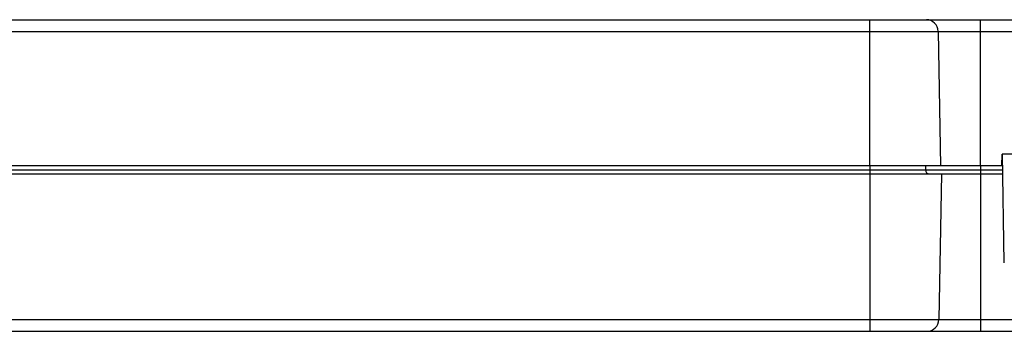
# Model space of a CAD drawing. Header units: inches. Extents: x 0 to 22, y 0 to 17.
# Tile 13 of 42: x 10.468 to 12.96, y 4.153 to 4.941. Entities that reach past the tile are written whole.
import ezdxf

# ---------------------------------------------------------------- set-up
doc = ezdxf.new("R2010")
doc.units = ezdxf.units.IN
doc.header["$LTSCALE"] = 1.21
doc.header["$MEASUREMENT"] = 0
doc.layers.get('0').update_dxf_attribs({"linetype": 'CONTINUOUS'})

msp = doc.modelspace()

# ---------------------------------------------------------------- linework, layer by layer
at = {"color": 7, "linetype": 'CONTINUOUS'}
for p, q in [((8.993, 4.9409), (13.4035, 4.9409)), ((12.6185, 4.9409), (12.6185, 4.5709)), ((12.8985, 4.9409), (12.8985, 4.5709)), ((9.5813, 4.9114), (13.1496, 4.9114)), ((12.7924, 4.9114), (12.7984, 4.5709)), ((12.9535, 4.5709), (12.9541, 4.6009)), ((13.2243, 4.6009), (12.9541, 4.6009)), ((12.9596, 4.3264), (12.9548, 4.6009)), ((9.6196, 4.5608), (12.9555, 4.5608)), ((12.9535, 4.5709), (9.6229, 4.5709)), ((12.6205, 4.1529), (12.6205, 4.5709)), ((12.7599, 4.5709), (12.76, 4.5608)), ((12.9005, 4.1529), (12.9005, 4.5709)), ((9.6214, 4.5509), (12.9557, 4.5509)), ((12.8004, 4.5509), (12.7939, 4.1824)), ((8.915, 4.1824), (13.4055, 4.1824)), ((8.935, 4.1529), (13.4055, 4.1529))]:
    msp.add_line(p, q, dxfattribs=at)
for centre, radius, start, end in [((12.7624, 4.9109), 0.03, 1, 90), ((12.77, 4.5609), 0.01, 180.5, 270), ((12.7639, 4.1829), 0.03, 270, 359)]:
    msp.add_arc(centre, radius, start, end, dxfattribs=at)

doc.saveas('drawing.dxf')
